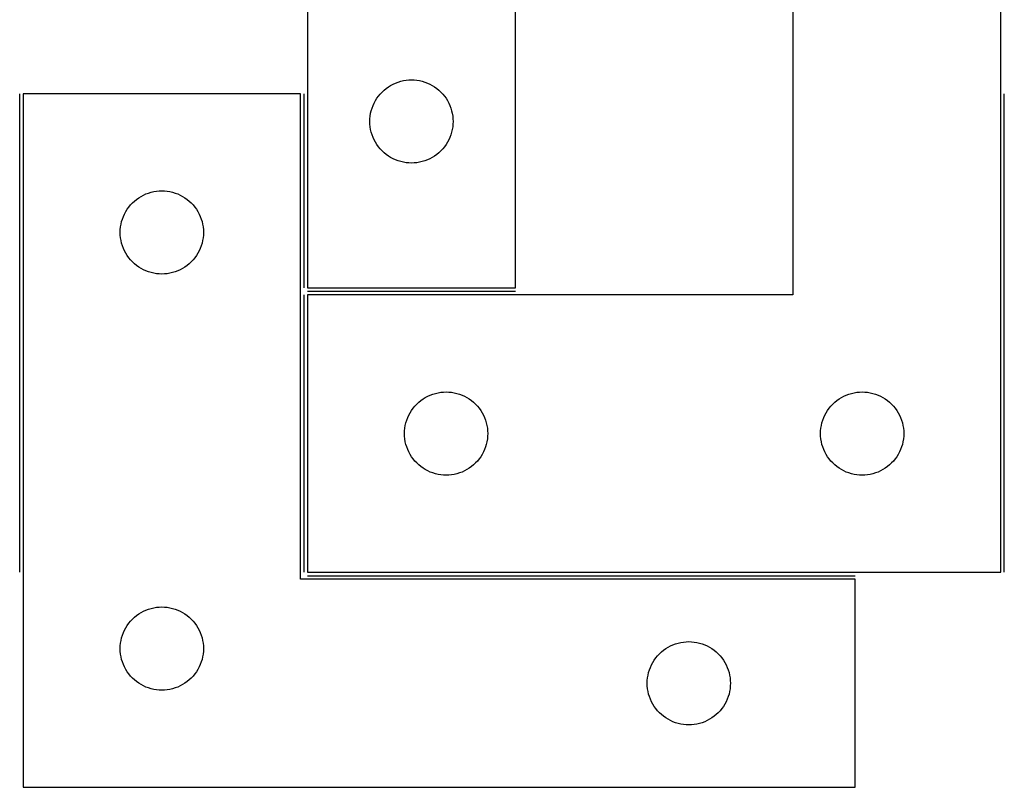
# Model space of a CAD drawing. Header units: millimetres. Extents: x 7 to 1239, y 7 to 1316.
# Tile 19 of 27: x 601 to 814, y 785 to 951. Entities that reach past the tile are written whole.
import ezdxf

# ---------------------------------------------------------------- set-up
doc = ezdxf.new("R2010")
doc.units = ezdxf.units.MM
doc.layers.add('COMMON', color=5, linetype='CONTINUOUS', true_color=0x0000ff)
doc.layers.add('CUT', color=7, linetype='CONTINUOUS', true_color=0x000000)

msp = doc.modelspace()

# ---------------------------------------------------------------- linework, layer by layer
at = {"layer": 'COMMON'}
for p, q in [((600.732148, 831.446372), (600.732148, 934.946366)), ((662.232148, 934.946366), (662.232148, 892.946378)), ((813.73216, 831.446372), (813.73216, 934.946366)), ((662.232148, 891.446372), (662.232148, 831.446372)), ((707.982154, 892.196378), (662.982154, 892.196378)), ((662.982154, 830.696366), (781.482148, 830.696366))]:
    msp.add_line(p, q, dxfattribs=at)
at = {"layer": 'CUT'}
for p, q in [((662.982154, 1072.946378), (662.982154, 892.946378)), ((707.982154, 892.946378), (707.982154, 1012.946378)), ((767.982154, 1011.446372), (767.982154, 891.446372)), ((812.982154, 831.446372), (812.982154, 1011.446372)), ((681.501556, 937.018233), (682.038003, 937.261294)), ((682.038003, 937.261294), (682.589199, 937.468749)), ((682.589199, 937.468749), (683.152783, 937.63971)), ((683.152783, 937.63971), (683.726341, 937.773446)), ((683.726341, 937.773446), (684.307418, 937.869382)), ((684.307418, 937.869382), (684.893526, 937.927108)), ((684.893526, 937.927108), (685.482154, 937.946378)), ((685.482154, 937.946378), (686.070782, 937.927108)), ((686.070782, 937.927108), (686.65689, 937.869382)), ((686.65689, 937.869382), (687.237967, 937.773446)), ((687.237967, 937.773446), (687.811525, 937.63971)), ((687.811525, 937.63971), (688.375109, 937.468749)), ((688.375109, 937.468749), (688.926305, 937.261294)), ((688.926305, 937.261294), (689.462752, 937.018233)), ((678.715596, 934.88049), (679.118193, 935.310339)), ((679.118193, 935.310339), (679.548042, 935.712936)), ((679.548042, 935.712936), (680.003301, 936.086558)), ((680.003301, 936.086558), (680.482022, 936.429605)), ((680.482022, 936.429605), (680.982154, 936.740607)), ((680.982154, 936.740607), (681.501556, 937.018233)), ((689.462752, 937.018233), (689.982154, 936.740607)), ((689.982154, 936.740607), (690.482286, 936.429605)), ((690.482286, 936.429605), (690.961007, 936.086558)), ((690.961007, 936.086558), (691.416266, 935.712936)), ((691.416266, 935.712936), (691.846115, 935.310339)), ((691.846115, 935.310339), (692.248712, 934.88049)), ((661.482148, 934.946366), (601.482148, 934.946366)), ((601.482148, 934.946366), (601.482148, 784.946366)), ((661.482148, 829.946366), (661.482148, 934.946366)), ((677.410299, 932.926976), (677.687925, 933.446378)), ((677.687925, 933.446378), (677.998927, 933.94651)), ((677.998927, 933.94651), (678.341974, 934.425231)), ((678.341974, 934.425231), (678.715596, 934.88049)), ((692.248712, 934.88049), (692.622334, 934.425231)), ((692.622334, 934.425231), (692.965381, 933.94651)), ((692.965381, 933.94651), (693.276383, 933.446378)), ((693.276383, 933.446378), (693.554009, 932.926976)), ((676.655086, 930.702191), (676.788822, 931.275749)), ((676.788822, 931.275749), (676.959783, 931.839333)), ((676.959783, 931.839333), (677.167238, 932.390529)), ((677.167238, 932.390529), (677.410299, 932.926976)), ((693.554009, 932.926976), (693.79707, 932.390529)), ((693.79707, 932.390529), (694.004525, 931.839333)), ((694.004525, 931.839333), (694.175486, 931.275749)), ((694.175486, 931.275749), (694.309222, 930.702191)), ((676.482154, 928.946378), (676.501424, 929.535006)), ((676.501424, 928.35775), (676.482154, 928.946378)), ((676.501424, 929.535006), (676.55915, 930.121114)), ((676.55915, 930.121114), (676.655086, 930.702191)), ((694.309222, 930.702191), (694.405158, 930.121114)), ((694.405158, 930.121114), (694.462884, 929.535006)), ((694.462884, 929.535006), (694.482154, 928.946378)), ((694.482154, 928.946378), (694.462884, 928.35775)), ((676.55915, 927.771642), (676.501424, 928.35775)), ((676.655086, 927.190565), (676.55915, 927.771642)), ((676.788822, 926.617007), (676.655086, 927.190565)), ((676.959783, 926.053423), (676.788822, 926.617007)), ((694.175486, 926.617007), (694.004525, 926.053423)), ((694.309222, 927.190565), (694.175486, 926.617007)), ((694.405158, 927.771642), (694.309222, 927.190565)), ((694.462884, 928.35775), (694.405158, 927.771642)), ((677.167238, 925.502227), (676.959783, 926.053423)), ((677.410299, 924.96578), (677.167238, 925.502227)), ((677.687925, 924.446378), (677.410299, 924.96578)), ((677.998927, 923.946246), (677.687925, 924.446378)), ((693.276383, 924.446378), (692.965381, 923.946246)), ((693.554009, 924.96578), (693.276383, 924.446378)), ((693.79707, 925.502227), (693.554009, 924.96578)), ((694.004525, 926.053423), (693.79707, 925.502227)), ((678.341974, 923.467525), (677.998927, 923.946246)), ((678.715596, 923.012266), (678.341974, 923.467525)), ((679.118193, 922.582417), (678.715596, 923.012266)), ((679.548042, 922.17982), (679.118193, 922.582417)), ((691.846115, 922.582417), (691.416266, 922.17982)), ((692.248712, 923.012266), (691.846115, 922.582417)), ((692.622334, 923.467525), (692.248712, 923.012266)), ((692.965381, 923.946246), (692.622334, 923.467525)), ((680.003301, 921.806198), (679.548042, 922.17982)), ((680.482022, 921.463151), (680.003301, 921.806198)), ((680.982154, 921.152149), (680.482022, 921.463151)), ((681.501556, 920.874523), (680.982154, 921.152149)), ((682.038003, 920.631462), (681.501556, 920.874523)), ((682.589199, 920.424007), (682.038003, 920.631462)), ((683.152783, 920.253046), (682.589199, 920.424007)), ((683.726341, 920.11931), (683.152783, 920.253046)), ((687.811525, 920.253046), (687.237967, 920.11931)), ((688.375109, 920.424007), (687.811525, 920.253046)), ((688.926305, 920.631462), (688.375109, 920.424007)), ((689.462752, 920.874523), (688.926305, 920.631462)), ((689.982154, 921.152149), (689.462752, 920.874523)), ((690.482286, 921.463151), (689.982154, 921.152149)), ((690.961007, 921.806198), (690.482286, 921.463151)), ((691.416266, 922.17982), (690.961007, 921.806198)), ((684.307418, 920.023374), (683.726341, 920.11931)), ((684.893526, 919.965648), (684.307418, 920.023374)), ((685.482154, 919.946378), (684.893526, 919.965648)), ((686.070782, 919.965648), (685.482154, 919.946378)), ((686.65689, 920.023374), (686.070782, 919.965648)), ((687.237967, 920.11931), (686.65689, 920.023374)), ((629.152777, 913.639698), (629.726335, 913.773434)), ((629.726335, 913.773434), (630.307412, 913.86937)), ((630.307412, 913.86937), (630.89352, 913.927096)), ((630.89352, 913.927096), (631.482148, 913.946366)), ((631.482148, 913.946366), (632.070776, 913.927096)), ((632.070776, 913.927096), (632.656884, 913.86937)), ((632.656884, 913.86937), (633.237961, 913.773434)), ((633.237961, 913.773434), (633.811519, 913.639698)), ((625.118187, 911.310327), (625.548036, 911.712924)), ((625.548036, 911.712924), (626.003295, 912.086546)), ((626.003295, 912.086546), (626.482016, 912.429593)), ((626.482016, 912.429593), (626.982148, 912.740595)), ((626.982148, 912.740595), (627.50155, 913.018221)), ((627.50155, 913.018221), (628.037997, 913.261282)), ((628.037997, 913.261282), (628.589193, 913.468737)), ((628.589193, 913.468737), (629.152777, 913.639698)), ((633.811519, 913.639698), (634.375103, 913.468737)), ((634.375103, 913.468737), (634.926299, 913.261282)), ((634.926299, 913.261282), (635.462746, 913.018221)), ((635.462746, 913.018221), (635.982148, 912.740595)), ((635.982148, 912.740595), (636.48228, 912.429593)), ((636.48228, 912.429593), (636.961001, 912.086546)), ((636.961001, 912.086546), (637.41626, 911.712924)), ((637.41626, 911.712924), (637.846109, 911.310327)), ((623.687919, 909.446366), (623.998921, 909.946498)), ((623.998921, 909.946498), (624.341968, 910.425219)), ((624.341968, 910.425219), (624.71559, 910.880478)), ((624.71559, 910.880478), (625.118187, 911.310327)), ((637.846109, 911.310327), (638.248706, 910.880478)), ((638.248706, 910.880478), (638.622328, 910.425219)), ((638.622328, 910.425219), (638.965375, 909.946498)), ((638.965375, 909.946498), (639.276377, 909.446366)), ((622.788816, 907.275737), (622.959777, 907.839321)), ((622.959777, 907.839321), (623.167232, 908.390517)), ((623.167232, 908.390517), (623.410293, 908.926964)), ((623.410293, 908.926964), (623.687919, 909.446366)), ((639.276377, 909.446366), (639.554003, 908.926964)), ((639.554003, 908.926964), (639.797064, 908.390517)), ((639.797064, 908.390517), (640.004519, 907.839321)), ((640.004519, 907.839321), (640.17548, 907.275737)), ((622.482148, 904.946366), (622.501418, 905.534994)), ((622.501418, 905.534994), (622.559144, 906.121102)), ((622.559144, 906.121102), (622.65508, 906.702179)), ((622.65508, 906.702179), (622.788816, 907.275737)), ((640.17548, 907.275737), (640.309216, 906.702179)), ((640.309216, 906.702179), (640.405152, 906.121102)), ((640.405152, 906.121102), (640.462878, 905.534994)), ((640.462878, 905.534994), (640.482148, 904.946366)), ((622.501418, 904.357738), (622.482148, 904.946366)), ((622.559144, 903.77163), (622.501418, 904.357738)), ((622.65508, 903.190553), (622.559144, 903.77163)), ((622.788816, 902.616995), (622.65508, 903.190553)), ((640.309216, 903.190553), (640.17548, 902.616995)), ((640.405152, 903.77163), (640.309216, 903.190553)), ((640.462878, 904.357738), (640.405152, 903.77163)), ((640.482148, 904.946366), (640.462878, 904.357738)), ((622.959777, 902.053411), (622.788816, 902.616995)), ((623.167232, 901.502215), (622.959777, 902.053411)), ((623.410293, 900.965768), (623.167232, 901.502215)), ((639.797064, 901.502215), (639.554003, 900.965768)), ((640.004519, 902.053411), (639.797064, 901.502215)), ((640.17548, 902.616995), (640.004519, 902.053411)), ((623.687919, 900.446366), (623.410293, 900.965768)), ((623.998921, 899.946234), (623.687919, 900.446366)), ((624.341968, 899.467513), (623.998921, 899.946234)), ((624.71559, 899.012254), (624.341968, 899.467513)), ((625.118187, 898.582405), (624.71559, 899.012254)), ((638.248706, 899.012254), (637.846109, 898.582405)), ((638.622328, 899.467513), (638.248706, 899.012254)), ((638.965375, 899.946234), (638.622328, 899.467513)), ((639.276377, 900.446366), (638.965375, 899.946234)), ((639.554003, 900.965768), (639.276377, 900.446366)), ((625.548036, 898.179808), (625.118187, 898.582405)), ((626.003295, 897.806186), (625.548036, 898.179808)), ((626.482016, 897.463139), (626.003295, 897.806186)), ((626.982148, 897.152137), (626.482016, 897.463139)), ((627.50155, 896.874511), (626.982148, 897.152137)), ((628.037997, 896.63145), (627.50155, 896.874511)), ((635.462746, 896.874511), (634.926299, 896.63145)), ((635.982148, 897.152137), (635.462746, 896.874511)), ((636.48228, 897.463139), (635.982148, 897.152137)), ((636.961001, 897.806186), (636.48228, 897.463139)), ((637.41626, 898.179808), (636.961001, 897.806186)), ((637.846109, 898.582405), (637.41626, 898.179808)), ((628.589193, 896.423995), (628.037997, 896.63145)), ((629.152777, 896.253034), (628.589193, 896.423995)), ((629.726335, 896.119298), (629.152777, 896.253034)), ((630.307412, 896.023362), (629.726335, 896.119298)), ((630.89352, 895.965636), (630.307412, 896.023362)), ((631.482148, 895.946366), (630.89352, 895.965636)), ((632.070776, 895.965636), (631.482148, 895.946366)), ((632.656884, 896.023362), (632.070776, 895.965636)), ((633.237961, 896.119298), (632.656884, 896.023362)), ((633.811519, 896.253034), (633.237961, 896.119298)), ((634.375103, 896.423995), (633.811519, 896.253034)), ((634.926299, 896.63145), (634.375103, 896.423995)), ((662.982154, 892.946378), (707.982154, 892.946378)), ((767.982154, 891.446372), (662.982154, 891.446372)), ((662.982154, 891.446372), (662.982154, 831.446372)), ((687.982022, 868.929599), (688.482154, 869.240601)), ((688.482154, 869.240601), (689.001556, 869.518227)), ((689.001556, 869.518227), (689.538003, 869.761288)), ((689.538003, 869.761288), (690.089199, 869.968743)), ((690.089199, 869.968743), (690.652783, 870.139704)), ((690.652783, 870.139704), (691.226341, 870.27344)), ((691.226341, 870.27344), (691.807418, 870.369376)), ((691.807418, 870.369376), (692.393526, 870.427102)), ((692.393526, 870.427102), (692.982154, 870.446372)), ((692.982154, 870.446372), (693.570782, 870.427102)), ((693.570782, 870.427102), (694.15689, 870.369376)), ((694.15689, 870.369376), (694.737967, 870.27344)), ((694.737967, 870.27344), (695.311525, 870.139704)), ((695.311525, 870.139704), (695.875109, 869.968743)), ((695.875109, 869.968743), (696.426305, 869.761288)), ((696.426305, 869.761288), (696.962752, 869.518227)), ((696.962752, 869.518227), (697.482154, 869.240601)), ((697.482154, 869.240601), (697.982286, 868.929599)), ((777.982022, 868.929599), (778.482154, 869.240601)), ((778.482154, 869.240601), (779.001556, 869.518227)), ((779.001556, 869.518227), (779.538003, 869.761288)), ((779.538003, 869.761288), (780.089199, 869.968743)), ((780.089199, 869.968743), (780.652783, 870.139704)), ((780.652783, 870.139704), (781.226341, 870.27344)), ((781.226341, 870.27344), (781.807418, 870.369376)), ((781.807418, 870.369376), (782.393526, 870.427102)), ((782.393526, 870.427102), (782.982154, 870.446372)), ((782.982154, 870.446372), (783.570782, 870.427102)), ((783.570782, 870.427102), (784.15689, 870.369376)), ((784.15689, 870.369376), (784.737967, 870.27344)), ((784.737967, 870.27344), (785.311525, 870.139704)), ((785.311525, 870.139704), (785.875109, 869.968743)), ((785.875109, 869.968743), (786.426305, 869.761288)), ((786.426305, 869.761288), (786.962752, 869.518227)), ((786.962752, 869.518227), (787.482154, 869.240601)), ((787.482154, 869.240601), (787.982286, 868.929599)), ((685.498927, 866.446504), (685.841974, 866.925225)), ((685.841974, 866.925225), (686.215596, 867.380484)), ((686.215596, 867.380484), (686.618193, 867.810333)), ((686.618193, 867.810333), (687.048042, 868.21293)), ((687.048042, 868.21293), (687.503301, 868.586552)), ((687.503301, 868.586552), (687.982022, 868.929599)), ((697.982286, 868.929599), (698.461007, 868.586552)), ((698.461007, 868.586552), (698.916266, 868.21293)), ((698.916266, 868.21293), (699.346115, 867.810333)), ((699.346115, 867.810333), (699.748712, 867.380484)), ((699.748712, 867.380484), (700.122334, 866.925225)), ((700.122334, 866.925225), (700.465381, 866.446504)), ((775.498927, 866.446504), (775.841974, 866.925225)), ((775.841974, 866.925225), (776.215596, 867.380484)), ((776.215596, 867.380484), (776.618193, 867.810333)), ((776.618193, 867.810333), (777.048042, 868.21293)), ((777.048042, 868.21293), (777.503301, 868.586552)), ((777.503301, 868.586552), (777.982022, 868.929599)), ((787.982286, 868.929599), (788.461007, 868.586552)), ((788.461007, 868.586552), (788.916266, 868.21293)), ((788.916266, 868.21293), (789.346115, 867.810333)), ((789.346115, 867.810333), (789.748712, 867.380484)), ((789.748712, 867.380484), (790.122334, 866.925225)), ((790.122334, 866.925225), (790.465381, 866.446504)), ((684.459783, 864.339327), (684.667238, 864.890523)), ((684.667238, 864.890523), (684.910299, 865.42697)), ((684.910299, 865.42697), (685.187925, 865.946372)), ((685.187925, 865.946372), (685.498927, 866.446504)), ((700.465381, 866.446504), (700.776383, 865.946372)), ((700.776383, 865.946372), (701.054009, 865.42697)), ((701.054009, 865.42697), (701.29707, 864.890523)), ((701.29707, 864.890523), (701.504525, 864.339327)), ((774.459783, 864.339327), (774.667238, 864.890523)), ((774.667238, 864.890523), (774.910299, 865.42697)), ((774.910299, 865.42697), (775.187925, 865.946372)), ((775.187925, 865.946372), (775.498927, 866.446504)), ((790.465381, 866.446504), (790.776383, 865.946372)), ((790.776383, 865.946372), (791.054009, 865.42697)), ((791.054009, 865.42697), (791.29707, 864.890523)), ((791.29707, 864.890523), (791.504525, 864.339327)), ((684.05915, 862.621108), (684.155086, 863.202185)), ((684.155086, 863.202185), (684.288822, 863.775743)), ((684.288822, 863.775743), (684.459783, 864.339327)), ((701.504525, 864.339327), (701.675486, 863.775743)), ((701.675486, 863.775743), (701.809222, 863.202185)), ((701.809222, 863.202185), (701.905158, 862.621108)), ((774.05915, 862.621108), (774.155086, 863.202185)), ((774.155086, 863.202185), (774.288822, 863.775743)), ((774.288822, 863.775743), (774.459783, 864.339327)), ((791.504525, 864.339327), (791.675486, 863.775743)), ((791.675486, 863.775743), (791.809222, 863.202185)), ((791.809222, 863.202185), (791.905158, 862.621108)), ((683.982154, 861.446372), (684.001424, 862.035)), ((684.001424, 860.857744), (683.982154, 861.446372)), ((684.001424, 862.035), (684.05915, 862.621108)), ((684.05915, 860.271636), (684.001424, 860.857744)), ((701.905158, 862.621108), (701.962884, 862.035)), ((701.962884, 860.857744), (701.905158, 860.271636)), ((701.962884, 862.035), (701.982154, 861.446372)), ((701.982154, 861.446372), (701.962884, 860.857744)), ((773.982154, 861.446372), (774.001424, 862.035)), ((774.001424, 860.857744), (773.982154, 861.446372)), ((774.001424, 862.035), (774.05915, 862.621108)), ((774.05915, 860.271636), (774.001424, 860.857744)), ((791.905158, 862.621108), (791.962884, 862.035)), ((791.962884, 860.857744), (791.905158, 860.271636)), ((791.962884, 862.035), (791.982154, 861.446372)), ((791.982154, 861.446372), (791.962884, 860.857744)), ((684.155086, 859.690559), (684.05915, 860.271636)), ((684.288822, 859.117001), (684.155086, 859.690559)), ((684.459783, 858.553417), (684.288822, 859.117001)), ((684.667238, 858.002221), (684.459783, 858.553417)), ((701.504525, 858.553417), (701.29707, 858.002221)), ((701.675486, 859.117001), (701.504525, 858.553417)), ((701.809222, 859.690559), (701.675486, 859.117001)), ((701.905158, 860.271636), (701.809222, 859.690559)), ((774.155086, 859.690559), (774.05915, 860.271636)), ((774.288822, 859.117001), (774.155086, 859.690559)), ((774.459783, 858.553417), (774.288822, 859.117001)), ((774.667238, 858.002221), (774.459783, 858.553417)), ((791.504525, 858.553417), (791.29707, 858.002221)), ((791.675486, 859.117001), (791.504525, 858.553417)), ((791.809222, 859.690559), (791.675486, 859.117001)), ((791.905158, 860.271636), (791.809222, 859.690559)), ((684.910299, 857.465774), (684.667238, 858.002221)), ((685.187925, 856.946372), (684.910299, 857.465774)), ((685.498927, 856.44624), (685.187925, 856.946372)), ((685.841974, 855.967519), (685.498927, 856.44624)), ((700.465381, 856.44624), (700.122334, 855.967519)), ((700.776383, 856.946372), (700.465381, 856.44624)), ((701.054009, 857.465774), (700.776383, 856.946372)), ((701.29707, 858.002221), (701.054009, 857.465774)), ((774.910299, 857.465774), (774.667238, 858.002221)), ((775.187925, 856.946372), (774.910299, 857.465774)), ((775.498927, 856.44624), (775.187925, 856.946372)), ((775.841974, 855.967519), (775.498927, 856.44624)), ((790.465381, 856.44624), (790.122334, 855.967519)), ((790.776383, 856.946372), (790.465381, 856.44624)), ((791.054009, 857.465774), (790.776383, 856.946372)), ((791.29707, 858.002221), (791.054009, 857.465774)), ((686.215596, 855.51226), (685.841974, 855.967519)), ((686.618193, 855.082411), (686.215596, 855.51226)), ((687.048042, 854.679814), (686.618193, 855.082411)), ((687.503301, 854.306192), (687.048042, 854.679814)), ((687.982022, 853.963145), (687.503301, 854.306192)), ((698.461007, 854.306192), (697.982286, 853.963145)), ((698.916266, 854.679814), (698.461007, 854.306192)), ((699.346115, 855.082411), (698.916266, 854.679814)), ((699.748712, 855.51226), (699.346115, 855.082411)), ((700.122334, 855.967519), (699.748712, 855.51226)), ((776.215596, 855.51226), (775.841974, 855.967519)), ((776.618193, 855.082411), (776.215596, 855.51226)), ((777.048042, 854.679814), (776.618193, 855.082411)), ((777.503301, 854.306192), (777.048042, 854.679814)), ((777.982022, 853.963145), (777.503301, 854.306192)), ((788.461007, 854.306192), (787.982286, 853.963145)), ((788.916266, 854.679814), (788.461007, 854.306192)), ((789.346115, 855.082411), (788.916266, 854.679814)), ((789.748712, 855.51226), (789.346115, 855.082411)), ((790.122334, 855.967519), (789.748712, 855.51226)), ((688.482154, 853.652143), (687.982022, 853.963145)), ((689.001556, 853.374517), (688.482154, 853.652143)), ((689.538003, 853.131456), (689.001556, 853.374517)), ((690.089199, 852.924001), (689.538003, 853.131456)), ((690.652783, 852.75304), (690.089199, 852.924001)), ((691.226341, 852.619304), (690.652783, 852.75304)), ((691.807418, 852.523368), (691.226341, 852.619304)), ((692.393526, 852.465642), (691.807418, 852.523368)), ((692.982154, 852.446372), (692.393526, 852.465642)), ((693.570782, 852.465642), (692.982154, 852.446372)), ((694.15689, 852.523368), (693.570782, 852.465642)), ((694.737967, 852.619304), (694.15689, 852.523368)), ((695.311525, 852.75304), (694.737967, 852.619304)), ((695.875109, 852.924001), (695.311525, 852.75304)), ((696.426305, 853.131456), (695.875109, 852.924001)), ((696.962752, 853.374517), (696.426305, 853.131456)), ((697.482154, 853.652143), (696.962752, 853.374517)), ((697.982286, 853.963145), (697.482154, 853.652143)), ((778.482154, 853.652143), (777.982022, 853.963145)), ((779.001556, 853.374517), (778.482154, 853.652143)), ((779.538003, 853.131456), (779.001556, 853.374517)), ((780.089199, 852.924001), (779.538003, 853.131456)), ((780.652783, 852.75304), (780.089199, 852.924001)), ((781.226341, 852.619304), (780.652783, 852.75304)), ((781.807418, 852.523368), (781.226341, 852.619304)), ((782.393526, 852.465642), (781.807418, 852.523368)), ((782.982154, 852.446372), (782.393526, 852.465642)), ((783.570782, 852.465642), (782.982154, 852.446372)), ((784.15689, 852.523368), (783.570782, 852.465642)), ((784.737967, 852.619304), (784.15689, 852.523368)), ((785.311525, 852.75304), (784.737967, 852.619304)), ((785.875109, 852.924001), (785.311525, 852.75304)), ((786.426305, 853.131456), (785.875109, 852.924001)), ((786.962752, 853.374517), (786.426305, 853.131456)), ((787.482154, 853.652143), (786.962752, 853.374517)), ((787.982286, 853.963145), (787.482154, 853.652143)), ((662.982154, 831.446372), (812.982154, 831.446372)), ((781.482148, 829.946366), (661.482148, 829.946366)), ((781.482148, 784.946366), (781.482148, 829.946366)), ((626.003295, 822.086546), (626.482016, 822.429593)), ((626.482016, 822.429593), (626.982148, 822.740595)), ((626.982148, 822.740595), (627.50155, 823.018221)), ((627.50155, 823.018221), (628.037997, 823.261282)), ((628.037997, 823.261282), (628.589193, 823.468737)), ((628.589193, 823.468737), (629.152777, 823.639698)), ((629.152777, 823.639698), (629.726335, 823.773434)), ((629.726335, 823.773434), (630.307412, 823.86937)), ((630.307412, 823.86937), (630.89352, 823.927096)), ((630.89352, 823.927096), (631.482148, 823.946366)), ((631.482148, 823.946366), (632.070776, 823.927096)), ((632.070776, 823.927096), (632.656884, 823.86937)), ((632.656884, 823.86937), (633.237961, 823.773434)), ((633.237961, 823.773434), (633.811519, 823.639698)), ((633.811519, 823.639698), (634.375103, 823.468737)), ((634.375103, 823.468737), (634.926299, 823.261282)), ((634.926299, 823.261282), (635.462746, 823.018221)), ((635.462746, 823.018221), (635.982148, 822.740595)), ((635.982148, 822.740595), (636.48228, 822.429593)), ((636.48228, 822.429593), (636.961001, 822.086546)), ((623.998921, 819.946498), (624.341968, 820.425219)), ((624.341968, 820.425219), (624.71559, 820.880478)), ((624.71559, 820.880478), (625.118187, 821.310327)), ((625.118187, 821.310327), (625.548036, 821.712924)), ((625.548036, 821.712924), (626.003295, 822.086546)), ((636.961001, 822.086546), (637.41626, 821.712924)), ((637.41626, 821.712924), (637.846109, 821.310327)), ((637.846109, 821.310327), (638.248706, 820.880478)), ((638.248706, 820.880478), (638.622328, 820.425219)), ((638.622328, 820.425219), (638.965375, 819.946498)), ((622.959777, 817.839321), (623.167232, 818.390517)), ((623.167232, 818.390517), (623.410293, 818.926964)), ((623.410293, 818.926964), (623.687919, 819.446366)), ((623.687919, 819.446366), (623.998921, 819.946498)), ((638.965375, 819.946498), (639.276377, 819.446366)), ((639.276377, 819.446366), (639.554003, 818.926964)), ((639.554003, 818.926964), (639.797064, 818.390517)), ((639.797064, 818.390517), (640.004519, 817.839321)), ((622.501418, 815.534994), (622.559144, 816.121102)), ((622.559144, 816.121102), (622.65508, 816.702179)), ((622.65508, 816.702179), (622.788816, 817.275737)), ((622.788816, 817.275737), (622.959777, 817.839321)), ((640.004519, 817.839321), (640.17548, 817.275737)), ((640.17548, 817.275737), (640.309216, 816.702179)), ((640.309216, 816.702179), (640.405152, 816.121102)), ((640.405152, 816.121102), (640.462878, 815.534994)), ((742.037997, 815.761282), (742.589193, 815.968737)), ((742.589193, 815.968737), (743.152777, 816.139698)), ((743.152777, 816.139698), (743.726335, 816.273434)), ((743.726335, 816.273434), (744.307412, 816.36937)), ((744.307412, 816.36937), (744.89352, 816.427096)), ((744.89352, 816.427096), (745.482148, 816.446366)), ((745.482148, 816.446366), (746.070776, 816.427096)), ((746.070776, 816.427096), (746.656884, 816.36937)), ((746.656884, 816.36937), (747.237961, 816.273434)), ((747.237961, 816.273434), (747.811519, 816.139698)), ((747.811519, 816.139698), (748.375103, 815.968737)), ((748.375103, 815.968737), (748.926299, 815.761282)), ((622.482148, 814.946366), (622.501418, 815.534994)), ((622.501418, 814.357738), (622.482148, 814.946366)), ((622.559144, 813.77163), (622.501418, 814.357738)), ((622.65508, 813.190553), (622.559144, 813.77163)), ((640.405152, 813.77163), (640.309216, 813.190553)), ((640.462878, 814.357738), (640.405152, 813.77163)), ((640.462878, 815.534994), (640.482148, 814.946366)), ((640.482148, 814.946366), (640.462878, 814.357738)), ((738.71559, 813.380478), (739.118187, 813.810327)), ((739.118187, 813.810327), (739.548036, 814.212924)), ((739.548036, 814.212924), (740.003295, 814.586546)), ((740.003295, 814.586546), (740.482016, 814.929593)), ((740.482016, 814.929593), (740.982148, 815.240595)), ((740.982148, 815.240595), (741.50155, 815.518221)), ((741.50155, 815.518221), (742.037997, 815.761282)), ((748.926299, 815.761282), (749.462746, 815.518221)), ((749.462746, 815.518221), (749.982148, 815.240595)), ((749.982148, 815.240595), (750.48228, 814.929593)), ((750.48228, 814.929593), (750.961001, 814.586546)), ((750.961001, 814.586546), (751.41626, 814.212924)), ((751.41626, 814.212924), (751.846109, 813.810327)), ((751.846109, 813.810327), (752.248706, 813.380478)), ((622.788816, 812.616995), (622.65508, 813.190553)), ((622.959777, 812.053411), (622.788816, 812.616995)), ((623.167232, 811.502215), (622.959777, 812.053411)), ((640.004519, 812.053411), (639.797064, 811.502215)), ((640.17548, 812.616995), (640.004519, 812.053411)), ((640.309216, 813.190553), (640.17548, 812.616995)), ((737.410293, 811.426964), (737.687919, 811.946366)), ((737.687919, 811.946366), (737.998921, 812.446498)), ((737.998921, 812.446498), (738.341968, 812.925219)), ((738.341968, 812.925219), (738.71559, 813.380478)), ((752.248706, 813.380478), (752.622328, 812.925219)), ((752.622328, 812.925219), (752.965375, 812.446498)), ((752.965375, 812.446498), (753.276377, 811.946366)), ((753.276377, 811.946366), (753.554003, 811.426964)), ((623.410293, 810.965768), (623.167232, 811.502215)), ((623.687919, 810.446366), (623.410293, 810.965768)), ((623.998921, 809.946234), (623.687919, 810.446366)), ((624.341968, 809.467513), (623.998921, 809.946234)), ((624.71559, 809.012254), (624.341968, 809.467513)), ((638.622328, 809.467513), (638.248706, 809.012254)), ((638.965375, 809.946234), (638.622328, 809.467513)), ((639.276377, 810.446366), (638.965375, 809.946234)), ((639.554003, 810.965768), (639.276377, 810.446366)), ((639.797064, 811.502215), (639.554003, 810.965768)), ((736.65508, 809.202179), (736.788816, 809.775737)), ((736.788816, 809.775737), (736.959777, 810.339321)), ((736.959777, 810.339321), (737.167232, 810.890517)), ((737.167232, 810.890517), (737.410293, 811.426964)), ((753.554003, 811.426964), (753.797064, 810.890517)), ((753.797064, 810.890517), (754.004519, 810.339321)), ((754.004519, 810.339321), (754.17548, 809.775737)), ((754.17548, 809.775737), (754.309216, 809.202179)), ((625.118187, 808.582405), (624.71559, 809.012254)), ((625.548036, 808.179808), (625.118187, 808.582405)), ((626.003295, 807.806186), (625.548036, 808.179808)), ((626.482016, 807.463139), (626.003295, 807.806186)), ((626.982148, 807.152137), (626.482016, 807.463139)), ((636.48228, 807.463139), (635.982148, 807.152137)), ((636.961001, 807.806186), (636.48228, 807.463139)), ((637.41626, 808.179808), (636.961001, 807.806186)), ((637.846109, 808.582405), (637.41626, 808.179808)), ((638.248706, 809.012254), (637.846109, 808.582405)), ((736.482148, 807.446366), (736.501418, 808.034994)), ((736.501418, 806.857738), (736.482148, 807.446366)), ((736.501418, 808.034994), (736.559144, 808.621102)), ((736.559144, 808.621102), (736.65508, 809.202179)), ((754.309216, 809.202179), (754.405152, 808.621102)), ((754.405152, 808.621102), (754.462878, 808.034994)), ((754.462878, 808.034994), (754.482148, 807.446366)), ((754.482148, 807.446366), (754.462878, 806.857738)), ((627.50155, 806.874511), (626.982148, 807.152137)), ((628.037997, 806.63145), (627.50155, 806.874511)), ((628.589193, 806.423995), (628.037997, 806.63145)), ((629.152777, 806.253034), (628.589193, 806.423995)), ((629.726335, 806.119298), (629.152777, 806.253034)), ((630.307412, 806.023362), (629.726335, 806.119298)), ((630.89352, 805.965636), (630.307412, 806.023362)), ((631.482148, 805.946366), (630.89352, 805.965636)), ((632.070776, 805.965636), (631.482148, 805.946366)), ((632.656884, 806.023362), (632.070776, 805.965636)), ((633.237961, 806.119298), (632.656884, 806.023362)), ((633.811519, 806.253034), (633.237961, 806.119298)), ((634.375103, 806.423995), (633.811519, 806.253034)), ((634.926299, 806.63145), (634.375103, 806.423995)), ((635.462746, 806.874511), (634.926299, 806.63145)), ((635.982148, 807.152137), (635.462746, 806.874511)), ((736.559144, 806.27163), (736.501418, 806.857738)), ((736.65508, 805.690553), (736.559144, 806.27163)), ((736.788816, 805.116995), (736.65508, 805.690553)), ((754.309216, 805.690553), (754.17548, 805.116995)), ((754.405152, 806.27163), (754.309216, 805.690553)), ((754.462878, 806.857738), (754.405152, 806.27163)), ((736.959777, 804.553411), (736.788816, 805.116995)), ((737.167232, 804.002215), (736.959777, 804.553411)), ((737.410293, 803.465768), (737.167232, 804.002215)), ((737.687919, 802.946366), (737.410293, 803.465768)), ((753.554003, 803.465768), (753.276377, 802.946366)), ((753.797064, 804.002215), (753.554003, 803.465768)), ((754.004519, 804.553411), (753.797064, 804.002215)), ((754.17548, 805.116995), (754.004519, 804.553411)), ((737.998921, 802.446234), (737.687919, 802.946366)), ((738.341968, 801.967513), (737.998921, 802.446234)), ((738.71559, 801.512254), (738.341968, 801.967513)), ((739.118187, 801.082405), (738.71559, 801.512254)), ((739.548036, 800.679808), (739.118187, 801.082405)), ((751.846109, 801.082405), (751.41626, 800.679808)), ((752.248706, 801.512254), (751.846109, 801.082405)), ((752.622328, 801.967513), (752.248706, 801.512254)), ((752.965375, 802.446234), (752.622328, 801.967513)), ((753.276377, 802.946366), (752.965375, 802.446234)), ((740.003295, 800.306186), (739.548036, 800.679808)), ((740.482016, 799.963139), (740.003295, 800.306186)), ((740.982148, 799.652137), (740.482016, 799.963139)), ((741.50155, 799.374511), (740.982148, 799.652137)), ((742.037997, 799.13145), (741.50155, 799.374511)), ((742.589193, 798.923995), (742.037997, 799.13145)), ((743.152777, 798.753034), (742.589193, 798.923995)), ((743.726335, 798.619298), (743.152777, 798.753034)), ((747.811519, 798.753034), (747.237961, 798.619298)), ((748.375103, 798.923995), (747.811519, 798.753034)), ((748.926299, 799.13145), (748.375103, 798.923995)), ((749.462746, 799.374511), (748.926299, 799.13145)), ((749.982148, 799.652137), (749.462746, 799.374511)), ((750.48228, 799.963139), (749.982148, 799.652137)), ((750.961001, 800.306186), (750.48228, 799.963139)), ((751.41626, 800.679808), (750.961001, 800.306186)), ((744.307412, 798.523362), (743.726335, 798.619298)), ((744.89352, 798.465636), (744.307412, 798.523362)), ((745.482148, 798.446366), (744.89352, 798.465636)), ((746.070776, 798.465636), (745.482148, 798.446366)), ((746.656884, 798.523362), (746.070776, 798.465636)), ((747.237961, 798.619298), (746.656884, 798.523362)), ((601.482148, 784.946366), (781.482148, 784.946366))]:
    msp.add_line(p, q, dxfattribs=at)

doc.saveas('drawing.dxf')
